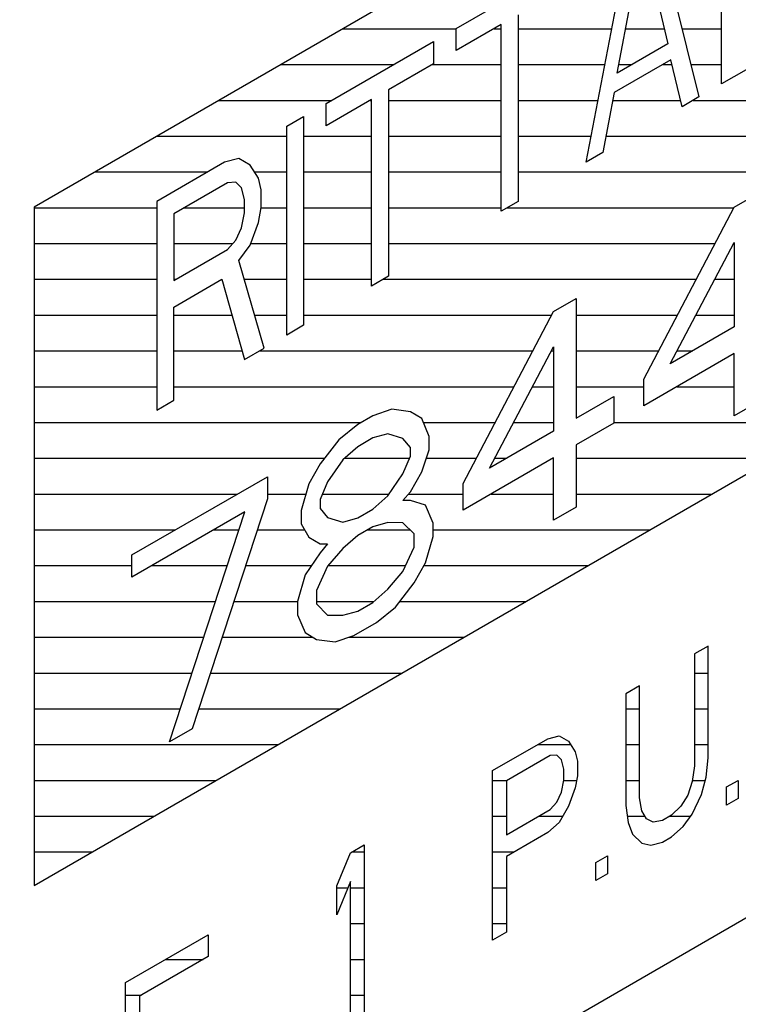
# Model space of a CAD drawing. Header units: millimetres. Extents: x 0 to 5600, y -1552 to 3960.
# Tile 109 of 199: x 4558 to 4569, y 2371 to 2386. Entities that reach past the tile are written whole.
import ezdxf

# ---------------------------------------------------------------- set-up
doc = ezdxf.new("R2010")
doc.units = ezdxf.units.MM
doc.header["$LTSCALE"] = 308
doc.layers.get('0').update_dxf_attribs({"linetype": 'CONTINUOUS'})

msp = doc.modelspace()

# ---------------------------------------------------------------- linework, layer by layer
at = {"color": 7, "linetype": 'Continuous'}
for p, q in [((4579.073, 2395.592), (4557.86, 2383.345)), ((4568.621, 2385.271), (4568.621, 2388.537)), ((4567.56, 2387.925), (4568.267, 2385.067)), ((4566.5, 2384.047), (4567.207, 2387.721)), ((4566.986, 2385.439), (4567.384, 2387.545)), ((4567.384, 2387.545), (4567.781, 2385.898)), ((4564.467, 2386.139), (4566.146, 2387.109)), ((4565.439, 2386.353), (4565.439, 2383.434)), ((4565.174, 2386.2), (4564.467, 2385.792)), ((4564.467, 2385.792), (4564.467, 2386.139)), ((4565.174, 2383.281), (4565.174, 2386.2)), ((4570.212, 2386.19), (4568.621, 2385.271)), ((4562.434, 2384.965), (4564.113, 2385.935)), ((4564.113, 2385.935), (4564.113, 2385.587)), ((4567.781, 2385.898), (4566.986, 2385.439)), ((4564.113, 2385.587), (4563.406, 2385.179)), ((4567.825, 2385.646), (4566.942, 2385.136)), ((4568.002, 2384.914), (4567.825, 2385.646)), ((4563.406, 2385.179), (4563.406, 2382.261)), ((4566.942, 2385.136), (4566.765, 2384.2)), ((4568.267, 2385.067), (4568.002, 2384.914)), ((4557.86, 2372.731), (4579.073, 2384.978)), ((4563.141, 2385.026), (4562.434, 2384.618)), ((4562.434, 2384.618), (4562.434, 2384.965)), ((4563.141, 2382.108), (4563.141, 2385.026)), ((4561.815, 2384.608), (4562.08, 2384.761)), ((4562.08, 2384.761), (4562.08, 2381.495)), ((4561.815, 2381.342), (4561.815, 2384.608)), ((4566.765, 2384.2), (4566.5, 2384.047)), ((4560.843, 2384.047), (4559.782, 2383.434)), ((4561.064, 2384.105), (4560.843, 2384.047)), ((4561.241, 2383.998), (4561.064, 2384.105)), ((4561.373, 2383.797), (4561.241, 2383.998)), ((4560.887, 2383.725), (4560.047, 2383.24)), ((4561.02, 2383.732), (4560.887, 2383.725)), ((4561.108, 2383.644), (4561.02, 2383.732)), ((4561.417, 2383.614), (4561.373, 2383.797)), ((4561.152, 2383.461), (4561.108, 2383.644)), ((4561.417, 2383.336), (4561.417, 2383.614)), ((4568.82, 2383.345), (4569.173, 2383.549)), ((4559.782, 2383.434), (4559.782, 2380.168)), ((4561.152, 2383.252), (4561.152, 2383.461)), ((4565.439, 2383.434), (4565.174, 2383.281)), ((4557.86, 2383.345), (4557.86, 2372.731)), ((4560.047, 2383.24), (4560.047, 2382.198)), ((4561.108, 2383.018), (4561.152, 2383.252)), ((4561.373, 2383.102), (4561.417, 2383.336)), ((4567.406, 2380.652), (4568.82, 2383.345)), ((4561.241, 2382.748), (4561.373, 2383.102)), ((4561.02, 2382.828), (4561.108, 2383.018)), ((4560.887, 2382.682), (4561.02, 2382.828)), ((4561.064, 2382.507), (4561.241, 2382.748)), ((4567.818, 2380.89), (4568.82, 2382.789)), ((4568.82, 2382.789), (4568.82, 2381.469)), ((4560.047, 2382.198), (4560.887, 2382.682)), ((4561.462, 2381.138), (4561.064, 2382.507)), ((4560.047, 2381.781), (4560.799, 2382.214)), ((4560.799, 2382.214), (4561.152, 2380.959)), ((4563.406, 2382.261), (4563.141, 2382.108)), ((4565.991, 2381.712), (4566.345, 2381.916)), ((4566.345, 2381.916), (4566.345, 2380.04)), ((4560.047, 2380.321), (4560.047, 2381.781)), ((4564.577, 2379.019), (4565.991, 2381.712)), ((4562.08, 2381.495), (4561.815, 2381.342)), ((4568.82, 2381.469), (4567.818, 2380.89)), ((4561.152, 2380.959), (4561.462, 2381.138)), ((4564.99, 2379.257), (4565.991, 2381.156)), ((4565.991, 2381.156), (4565.991, 2379.836)), ((4568.82, 2381.052), (4567.406, 2380.235)), ((4568.82, 2380.079), (4568.82, 2381.052)), ((4567.406, 2380.235), (4567.406, 2380.652)), ((4559.782, 2380.168), (4560.047, 2380.321)), ((4566.345, 2380.04), (4566.934, 2380.38)), ((4566.934, 2380.38), (4566.934, 2379.963)), ((4569.173, 2380.283), (4568.82, 2380.079)), ((4563.458, 2380.18), (4563.163, 2380.079)), ((4563.752, 2380.141), (4563.458, 2380.18)), ((4563.929, 2380.035), (4563.752, 2380.141)), ((4514.726, 2340.887), (4582.608, 2380.079)), ((4563.163, 2380.079), (4562.927, 2379.943)), ((4564.047, 2379.755), (4563.929, 2380.035)), ((4562.927, 2379.943), (4562.633, 2379.703)), ((4565.991, 2379.836), (4564.99, 2379.257)), ((4566.934, 2379.963), (4566.345, 2379.623)), ((4562.633, 2379.703), (4562.338, 2379.325)), ((4563.163, 2379.732), (4562.927, 2379.595)), ((4563.399, 2379.798), (4563.163, 2379.732)), ((4563.634, 2379.726), (4563.399, 2379.798)), ((4563.752, 2379.585), (4563.634, 2379.726)), ((4564.047, 2379.547), (4564.047, 2379.755)), ((4562.927, 2379.595), (4562.692, 2379.39)), ((4563.752, 2379.446), (4563.752, 2379.585)), ((4563.929, 2379.201), (4564.047, 2379.547)), ((4566.345, 2379.623), (4566.345, 2378.65)), ((4562.692, 2379.39), (4562.456, 2379.045)), ((4563.634, 2379.17), (4563.752, 2379.446)), ((4565.991, 2379.419), (4564.577, 2378.602)), ((4565.991, 2378.446), (4565.991, 2379.419)), ((4562.338, 2379.325), (4562.161, 2379.014)), ((4559.392, 2377.902), (4561.513, 2379.126)), ((4561.513, 2379.126), (4561.513, 2378.779)), ((4563.399, 2378.825), (4563.634, 2379.17)), ((4563.752, 2378.89), (4563.929, 2379.201)), ((4562.161, 2379.014), (4562.043, 2378.599)), ((4562.456, 2379.045), (4562.338, 2378.769)), ((4564.577, 2378.602), (4564.577, 2379.019)), ((4561.513, 2378.779), (4560.335, 2375.18)), ((4562.338, 2378.769), (4562.338, 2378.63)), ((4563.163, 2378.62), (4563.399, 2378.825)), ((4563.634, 2378.753), (4563.752, 2378.89)), ((4563.752, 2378.751), (4563.634, 2378.753)), ((4563.988, 2378.679), (4563.752, 2378.751)), ((4562.043, 2378.599), (4562.043, 2378.39)), ((4562.338, 2378.63), (4562.456, 2378.489)), ((4562.927, 2378.484), (4563.163, 2378.62)), ((4564.106, 2378.4), (4563.988, 2378.679)), ((4566.345, 2378.65), (4565.991, 2378.446)), ((4561.16, 2378.575), (4559.392, 2377.554)), ((4559.981, 2374.976), (4561.16, 2378.575)), ((4562.456, 2378.489), (4562.692, 2378.417)), ((4562.692, 2378.417), (4562.927, 2378.484)), ((4562.043, 2378.39), (4562.161, 2378.18)), ((4563.163, 2378.342), (4562.927, 2378.206)), ((4563.399, 2378.408), (4563.163, 2378.342)), ((4563.634, 2378.405), (4563.399, 2378.408)), ((4563.811, 2378.23), (4563.634, 2378.405)), ((4564.106, 2378.191), (4564.106, 2378.4)), ((4562.161, 2378.18), (4562.338, 2378.074)), ((4562.927, 2378.206), (4562.692, 2378)), ((4563.811, 2378.021), (4563.811, 2378.23)), ((4563.988, 2377.776), (4564.106, 2378.191)), ((4562.338, 2378.074), (4562.456, 2378.073)), ((4562.456, 2378.073), (4562.338, 2377.935)), ((4562.692, 2378), (4562.456, 2377.725)), ((4563.634, 2377.641), (4563.811, 2378.021)), ((4559.392, 2377.554), (4559.392, 2377.902)), ((4562.338, 2377.935), (4562.102, 2377.59)), ((4562.456, 2377.725), (4562.279, 2377.345)), ((4563.811, 2377.465), (4563.988, 2377.776)), ((4562.102, 2377.59), (4561.984, 2377.175)), ((4563.399, 2377.366), (4563.634, 2377.641)), ((4563.163, 2377.16), (4563.399, 2377.366)), ((4563.517, 2377.087), (4563.811, 2377.465)), ((4562.279, 2377.345), (4562.279, 2377.137)), ((4561.984, 2377.175), (4561.984, 2376.966)), ((4562.279, 2377.137), (4562.456, 2376.961)), ((4562.927, 2377.024), (4563.163, 2377.16)), ((4563.222, 2376.847), (4563.517, 2377.087)), ((4561.984, 2376.966), (4562.102, 2376.687)), ((4562.456, 2376.961), (4562.692, 2376.958)), ((4562.692, 2376.958), (4562.927, 2377.024)), ((4562.868, 2376.643), (4563.222, 2376.847)), ((4562.102, 2376.687), (4562.279, 2376.581)), ((4562.574, 2376.542), (4562.868, 2376.643)), ((4562.279, 2376.581), (4562.574, 2376.542)), ((4568.414, 2376.476), (4568.198, 2376.352)), ((4568.414, 2374.726), (4568.414, 2376.476)), ((4568.198, 2376.352), (4568.198, 2374.602)), ((4567.337, 2375.855), (4567.121, 2375.73)), ((4567.337, 2374.104), (4567.337, 2375.855)), ((4567.121, 2375.73), (4567.121, 2373.98)), ((4560.335, 2375.18), (4559.981, 2374.976)), ((4565.9, 2375.025), (4566.08, 2375.072)), ((4566.08, 2375.072), (4566.223, 2374.986)), ((4565.038, 2374.528), (4565.9, 2375.025)), ((4566.223, 2374.986), (4566.331, 2374.822)), ((4565.936, 2374.764), (4565.254, 2374.37)), ((4566.044, 2374.769), (4565.936, 2374.764)), ((4566.116, 2374.698), (4566.044, 2374.769)), ((4566.331, 2374.822), (4566.367, 2374.674)), ((4566.152, 2374.549), (4566.116, 2374.698)), ((4566.367, 2374.674), (4566.367, 2374.448)), ((4568.198, 2374.602), (4568.162, 2374.355)), ((4568.378, 2374.423), (4568.414, 2374.726)), ((4565.038, 2371.874), (4565.038, 2374.528)), ((4566.152, 2374.38), (4566.152, 2374.549)), ((4566.367, 2374.448), (4566.331, 2374.258)), ((4565.254, 2374.37), (4565.254, 2373.523)), ((4566.116, 2374.19), (4566.152, 2374.38)), ((4568.162, 2374.355), (4568.091, 2374.144)), ((4568.306, 2374.156), (4568.378, 2374.423)), ((4568.701, 2374.271), (4568.881, 2374.375)), ((4568.881, 2374.375), (4568.881, 2374.092)), ((4566.044, 2374.035), (4566.116, 2374.19)), ((4566.331, 2374.258), (4566.223, 2373.97)), ((4568.091, 2374.144), (4567.983, 2373.969)), ((4568.162, 2373.847), (4568.306, 2374.156)), ((4568.701, 2373.989), (4568.701, 2374.271)), ((4565.936, 2373.917), (4566.044, 2374.035)), ((4566.223, 2373.97), (4566.08, 2373.717)), ((4567.121, 2373.98), (4567.157, 2373.718)), ((4567.372, 2373.899), (4567.337, 2374.104)), ((4567.983, 2373.969), (4567.839, 2373.83)), ((4568.881, 2374.092), (4568.701, 2373.989)), ((4565.254, 2373.523), (4565.936, 2373.917)), ((4567.444, 2373.771), (4567.372, 2373.899)), ((4567.839, 2373.83), (4567.696, 2373.747)), ((4568.019, 2373.651), (4568.162, 2373.847)), ((4566.08, 2373.717), (4565.9, 2373.557)), ((4567.157, 2373.718), (4567.229, 2373.534)), ((4567.552, 2373.72), (4567.444, 2373.771)), ((4567.696, 2373.747), (4567.552, 2373.72)), ((4565.9, 2373.557), (4565.254, 2373.184)), ((4567.229, 2373.534), (4567.372, 2373.391)), ((4567.839, 2373.491), (4568.019, 2373.651)), ((4562.812, 2373.242), (4563.028, 2373.367)), ((4563.028, 2373.367), (4563.028, 2370.713)), ((4567.372, 2373.391), (4567.516, 2373.361)), ((4567.516, 2373.361), (4567.696, 2373.408)), ((4567.696, 2373.408), (4567.839, 2373.491)), ((4562.597, 2372.723), (4562.812, 2373.242)), ((4565.254, 2373.184), (4565.254, 2371.998)), ((4566.654, 2373.089), (4566.834, 2373.193)), ((4566.654, 2372.807), (4566.654, 2373.089)), ((4566.834, 2373.193), (4566.834, 2372.911)), ((4566.834, 2372.911), (4566.654, 2372.807)), ((4562.812, 2372.791), (4562.597, 2372.271)), ((4562.812, 2370.589), (4562.812, 2372.791)), ((4562.597, 2372.271), (4562.597, 2372.723)), ((4565.254, 2371.998), (4565.038, 2371.874)), ((4559.293, 2371.211), (4560.586, 2371.957)), ((4560.586, 2371.957), (4560.586, 2371.618)), ((4560.586, 2371.618), (4559.509, 2370.996)), ((4559.293, 2368.557), (4559.293, 2371.211)), ((4559.509, 2370.996), (4559.509, 2370.262))]:
    msp.add_line(p, q, dxfattribs=at)
at = {"color": 2, "linetype": 'Continuous'}
for p, q in [((4562.691, 2386.134), (4564.467, 2386.134)), ((4565.06, 2386.134), (4565.174, 2386.134)), ((4565.439, 2386.134), (4566.901, 2386.134)), ((4567.117, 2386.134), (4567.724, 2386.134)), ((4568.003, 2386.134), (4568.621, 2386.134)), ((4561.721, 2385.574), (4563.489, 2385.574)), ((4564.091, 2385.574), (4565.174, 2385.574)), ((4565.439, 2385.574), (4566.794, 2385.574)), ((4567.011, 2385.574), (4567.22, 2385.574)), ((4567.701, 2385.574), (4567.843, 2385.574)), ((4568.142, 2385.574), (4568.621, 2385.574)), ((4560.751, 2385.014), (4562.519, 2385.014)), ((4563.121, 2385.014), (4563.141, 2385.014)), ((4563.406, 2385.014), (4565.174, 2385.014)), ((4565.439, 2385.014), (4566.686, 2385.014)), ((4566.919, 2385.014), (4567.978, 2385.014)), ((4568.176, 2385.014), (4571.711, 2385.014)), ((4559.781, 2384.454), (4561.815, 2384.454)), ((4562.08, 2384.454), (4563.141, 2384.454)), ((4563.406, 2384.454), (4565.174, 2384.454)), ((4565.439, 2384.454), (4566.578, 2384.454)), ((4566.813, 2384.454), (4570.741, 2384.454)), ((4558.811, 2383.894), (4560.579, 2383.894)), ((4561.309, 2383.894), (4561.815, 2383.894)), ((4562.08, 2383.894), (4563.141, 2383.894)), ((4563.406, 2383.894), (4565.174, 2383.894)), ((4565.439, 2383.894), (4570.234, 2383.894)), ((4557.86, 2383.334), (4559.782, 2383.334)), ((4560.211, 2383.334), (4561.152, 2383.334)), ((4561.417, 2383.334), (4561.815, 2383.334)), ((4562.08, 2383.334), (4563.141, 2383.334)), ((4563.406, 2383.334), (4565.174, 2383.334)), ((4565.266, 2383.334), (4568.814, 2383.334)), ((4557.86, 2382.774), (4559.782, 2382.774)), ((4560.047, 2382.774), (4560.97, 2382.774)), ((4561.251, 2382.774), (4561.815, 2382.774)), ((4562.08, 2382.774), (4563.141, 2382.774)), ((4563.406, 2382.774), (4568.52, 2382.774)), ((4568.812, 2382.774), (4568.82, 2382.774)), ((4557.86, 2382.214), (4559.782, 2382.214)), ((4560.047, 2382.214), (4560.076, 2382.214)), ((4561.149, 2382.214), (4561.815, 2382.214)), ((4562.08, 2382.214), (4563.141, 2382.214)), ((4563.326, 2382.214), (4568.226, 2382.214)), ((4568.517, 2382.214), (4568.82, 2382.214)), ((4557.86, 2381.654), (4559.782, 2381.654)), ((4560.047, 2381.654), (4560.956, 2381.654)), ((4561.311, 2381.654), (4561.815, 2381.654)), ((4562.08, 2381.654), (4565.961, 2381.654)), ((4566.345, 2381.654), (4567.932, 2381.654)), ((4568.221, 2381.654), (4568.82, 2381.654)), ((4557.86, 2381.094), (4559.782, 2381.094)), ((4560.047, 2381.094), (4561.114, 2381.094)), ((4561.386, 2381.094), (4565.667, 2381.094)), ((4565.959, 2381.094), (4565.991, 2381.094)), ((4566.345, 2381.094), (4567.638, 2381.094)), ((4567.926, 2381.094), (4568.171, 2381.094)), ((4557.86, 2380.534), (4559.782, 2380.534)), ((4560.047, 2380.534), (4565.373, 2380.534)), ((4565.663, 2380.534), (4565.991, 2380.534)), ((4566.345, 2380.534), (4567.406, 2380.534)), ((4567.924, 2380.534), (4568.82, 2380.534)), ((4557.86, 2379.974), (4562.982, 2379.974)), ((4563.955, 2379.974), (4565.079, 2379.974)), ((4565.368, 2379.974), (4565.991, 2379.974)), ((4566.934, 2379.974), (4570.406, 2379.974)), ((4557.86, 2379.414), (4562.408, 2379.414)), ((4562.72, 2379.414), (4563.739, 2379.414)), ((4564.002, 2379.414), (4564.785, 2379.414)), ((4565.072, 2379.414), (4565.261, 2379.414)), ((4565.984, 2379.414), (4565.991, 2379.414)), ((4566.345, 2379.414), (4569.436, 2379.414)), ((4557.86, 2378.854), (4561.042, 2378.854)), ((4561.513, 2378.854), (4562.116, 2378.854)), ((4562.374, 2378.854), (4563.419, 2378.854)), ((4563.721, 2378.854), (4564.577, 2378.854)), ((4565.014, 2378.854), (4565.991, 2378.854)), ((4566.345, 2378.854), (4568.467, 2378.854)), ((4557.86, 2378.294), (4560.072, 2378.294)), ((4560.674, 2378.294), (4561.068, 2378.294)), ((4561.354, 2378.294), (4562.097, 2378.294)), ((4563.081, 2378.294), (4563.746, 2378.294)), ((4564.106, 2378.294), (4567.497, 2378.294)), ((4557.86, 2377.734), (4559.392, 2377.734)), ((4559.704, 2377.734), (4560.884, 2377.734)), ((4561.171, 2377.734), (4562.201, 2377.734)), ((4562.464, 2377.734), (4563.678, 2377.734)), ((4563.964, 2377.734), (4566.527, 2377.734)), ((4557.86, 2377.174), (4560.701, 2377.174)), ((4560.988, 2377.174), (4561.984, 2377.174)), ((4562.279, 2377.174), (4563.179, 2377.174)), ((4563.585, 2377.174), (4565.557, 2377.174)), ((4557.86, 2376.614), (4560.518, 2376.614)), ((4560.804, 2376.614), (4562.223, 2376.614)), ((4562.785, 2376.614), (4564.587, 2376.614)), ((4557.86, 2376.054), (4560.334, 2376.054)), ((4560.621, 2376.054), (4563.617, 2376.054)), ((4568.198, 2376.054), (4568.414, 2376.054)), ((4557.86, 2375.494), (4560.151, 2375.494)), ((4560.438, 2375.494), (4562.647, 2375.494)), ((4567.121, 2375.494), (4567.337, 2375.494)), ((4568.198, 2375.494), (4568.414, 2375.494)), ((4557.86, 2374.934), (4561.677, 2374.934)), ((4565.743, 2374.934), (4566.257, 2374.934)), ((4567.121, 2374.934), (4567.337, 2374.934)), ((4568.198, 2374.934), (4568.414, 2374.934)), ((4557.86, 2374.374), (4560.707, 2374.374)), ((4565.038, 2374.374), (4565.262, 2374.374)), ((4566.151, 2374.374), (4566.353, 2374.374)), ((4567.121, 2374.374), (4567.337, 2374.374)), ((4568.165, 2374.374), (4568.365, 2374.374)), ((4557.86, 2373.814), (4559.737, 2373.814)), ((4565.038, 2373.814), (4565.254, 2373.814)), ((4565.759, 2373.814), (4566.135, 2373.814)), ((4567.144, 2373.814), (4567.42, 2373.814)), ((4567.812, 2373.814), (4568.138, 2373.814)), ((4557.86, 2373.254), (4558.767, 2373.254)), ((4562.833, 2373.254), (4563.028, 2373.254)), ((4565.038, 2373.254), (4565.375, 2373.254)), ((4562.597, 2372.694), (4562.772, 2372.694)), ((4562.812, 2372.694), (4563.028, 2372.694)), ((4565.038, 2372.694), (4565.254, 2372.694)), ((4562.812, 2372.134), (4563.028, 2372.134)), ((4565.038, 2372.134), (4565.254, 2372.134)), ((4559.923, 2371.574), (4560.51, 2371.574)), ((4562.812, 2371.574), (4563.028, 2371.574)), ((4559.293, 2371.014), (4559.54, 2371.014)), ((4562.812, 2371.014), (4563.028, 2371.014))]:
    msp.add_line(p, q, dxfattribs=at)

doc.saveas('drawing.dxf')
